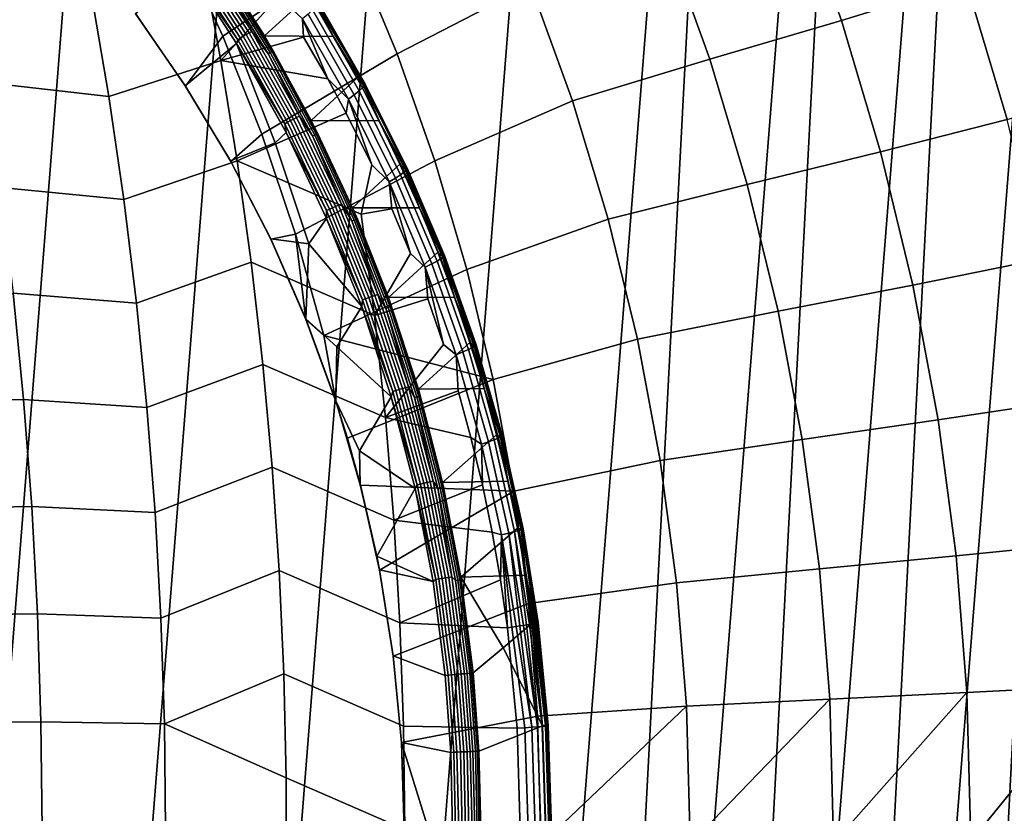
# Model space of a CAD drawing. Header units: metres. Extents: x -167 to 28, y -27 to 27.
# Tile 252 of 256: x 13.11 to 20.92, y 0.13 to 6.43. Entities that reach past the tile are written whole.
import ezdxf

# ---------------------------------------------------------------- set-up
doc = ezdxf.new("R2010")
doc.units = ezdxf.units.M
doc.layers.add('solid_12_065_021_XXX', color=7, linetype='CONTINUOUS')

msp = doc.modelspace()

# ---------------------------------------------------------------- linework, layer by layer
at = {"layer": 'solid_12_065_021_XXX'}
for points in [[(13.485169, 22.925415, 0.2), (9.71078, -24.761368, 0.2), (8.378925, -25.243179, 0.2), (12.24579, 23.610701, 0.2)], [(14.686287, 22.175152, 0.2), (11.015003, -24.209381, 0.2), (9.71078, -24.761368, 0.2), (13.485169, 22.925415, 0.2)], [(15.845693, 21.362082, 0.2), (12.287968, -23.588774, 0.2), (11.015003, -24.209381, 0.2), (14.686287, 22.175152, 0.2)], [(16.960054, 20.48856, 0.2), (13.526011, -22.901344, 0.2), (12.287968, -23.588774, 0.2), (15.845693, 21.362082, 0.2)], [(18.026325, 19.556995, 0.2), (14.725575, -22.149086, 0.2), (13.526011, -22.901344, 0.2), (16.960054, 20.48856, 0.2)], [(19.041513, 18.570009, 0.2), (15.883376, -21.334078, 0.2), (14.725575, -22.149086, 0.2), (18.026325, 19.556995, 0.2)], [(19.041513, 18.570009, 0.2), (16.99617, -20.458609, 0.2), (15.883376, -21.334078, 0.2)], [(19.041513, 18.570009, 0.2), (20.00272, 17.530422, 0.2), (16.99617, -20.458609, 0.2)], [(20.00272, 17.530422, 0.2), (18.060774, -19.525187, 0.2), (16.99617, -20.458609, 0.2)], [(20.00272, 17.530422, 0.2), (20.9072, 16.441216, 0.2), (18.060774, -19.525187, 0.2)], [(20.9072, 16.441216, 0.2), (19.07415, -18.536488, 0.2), (18.060774, -19.525187, 0.2)], [(20.9072, 16.441216, 0.2), (21.75247, 15.305375, 0.2), (19.07415, -18.536488, 0.2)], [(21.75247, 15.305375, 0.2), (20.033514, -17.49522, 0.2), (19.07415, -18.536488, 0.2)], [(21.75247, 15.305375, 0.2), (22.53614, 14.126105, 0.2), (20.033514, -17.49522, 0.2)], [(22.53614, 14.126105, 0.2), (20.936155, -16.404324, 0.2), (20.033514, -17.49522, 0.2)], [(14.717102, 6.300062, 139.928345), (15.75721, 6.992003, 139.088928), (15.3709, 7.804691, 139.088928), (14.367741, 7.060588, 139.928345)], [(20.618359, 6.733054, 135.144974), (20.235796, 7.807898, 135.144974), (19.262775, 7.449979, 136.214035), (19.628592, 6.424574, 136.214035)], [(16.100588, 6.160265, 139.088928), (17.159801, 6.709542, 138.188522), (16.778391, 7.613303, 138.188522), (15.75721, 6.992003, 139.088928)], [(18.232824, 7.093243, 137.229401), (18.583006, 6.117342, 137.229401), (19.628592, 6.424574, 136.214035), (19.262775, 7.449979, 136.214035)], [(14.422308, 5.902994, 140.197983), (14.717102, 6.300062, 139.928345), (14.367741, 7.060588, 139.928345), (14.026221, 6.476972, 140.28093)], [(17.159801, 6.709542, 138.188522), (17.492575, 5.786762, 138.188522), (18.583006, 6.117342, 137.229401), (18.232824, 7.093243, 137.229401)], [(21.545557, 7.055064, 134.024979), (20.618359, 6.733054, 135.144974), (20.943874, 5.63958, 135.144974), (21.887516, 5.90945, 134.024979)], [(14.880161, 6.299711, 140.688507), (14.463037, 6.943349, 140.761154), (14.485178, 6.958472, 140.763214), (14.903214, 6.313427, 140.690414)], [(14.903214, 6.313427, 140.690414), (14.485178, 6.958472, 140.763214), (14.506927, 6.972751, 140.77002), (14.925823, 6.326378, 140.697052)], [(14.925823, 6.326378, 140.697052), (14.506927, 6.972751, 140.77002), (14.527588, 6.985727, 140.781326), (14.947266, 6.338148, 140.708237)], [(14.947266, 6.338148, 140.708237), (14.527588, 6.985727, 140.781326), (14.685457, 6.792417, 140.772568)], [(15.026239, 5.522317, 139.928345), (16.100588, 6.160265, 139.088928), (15.75721, 6.992003, 139.088928), (14.717102, 6.300062, 139.928345)], [(13.812384, 5.821769, 144.464371), (14.703211, 6.108832, 143.6586), (14.556602, 6.899303, 143.476532), (13.675506, 6.631376, 144.284622)], [(14.835687, 6.27176, 140.69899), (14.420422, 6.91253, 140.771317), (14.441218, 6.927869, 140.763885), (14.857409, 6.285672, 140.691391)], [(14.835687, 6.27176, 140.69899), (14.447721, 6.830905, 140.775024), (14.420422, 6.91253, 140.771317)], [(14.857409, 6.285672, 140.691391), (14.441218, 6.927869, 140.763885), (14.463037, 6.943349, 140.761154), (14.880161, 6.299711, 140.688507)], [(14.948742, 6.935932, 143.135483), (14.556602, 6.899303, 143.476532), (14.703211, 6.108832, 143.6586), (15.158936, 6.617923, 143.087433)], [(15.048368, 6.302687, 140.786072), (14.63506, 6.949984, 140.85881), (15.194755, 6.945215, 142.34108), (15.400229, 6.625378, 142.291992)], [(14.726376, 6.812007, 140.838226), (14.63506, 6.949984, 140.85881), (15.048368, 6.302687, 140.786072)], [(14.447721, 6.830905, 140.775024), (14.825259, 6.242988, 140.70929), (14.419811, 5.907533, 141.019089), (14.023198, 6.48164, 141.099533)], [(14.835687, 6.27176, 140.69899), (14.825259, 6.242988, 140.70929), (14.447721, 6.830905, 140.775024)], [(15.077117, 6.161964, 140.704391), (14.685457, 6.792417, 140.772568), (14.702185, 6.801324, 140.791656), (15.094358, 6.170043, 140.723373)], [(15.094358, 6.170043, 140.723373), (14.702185, 6.801324, 140.791656), (14.715972, 6.807925, 140.813782), (15.108527, 6.17603, 140.745438)], [(15.108527, 6.17603, 140.745438), (14.715972, 6.807925, 140.813782), (14.726376, 6.812007, 140.838226), (15.119165, 6.179734, 140.769852)], [(15.119165, 6.179734, 140.769852), (14.726376, 6.812007, 140.838226), (15.048368, 6.302687, 140.786072)], [(12.700415, 6.756977, 144.972198), (12.836117, 5.932413, 145.160797), (13.812384, 5.821769, 144.464371), (13.675506, 6.631376, 144.284622)], [(14.947266, 6.338148, 140.708237), (14.685457, 6.792417, 140.772568), (15.077117, 6.161964, 140.704391)], [(20.943874, 5.63958, 135.144974), (20.618359, 6.733054, 135.144974), (19.628592, 6.424574, 136.214035), (19.939863, 5.381318, 136.214035)], [(16.400097, 5.311742, 139.088928), (17.492575, 5.786762, 138.188522), (17.159801, 6.709542, 138.188522), (16.100588, 6.160265, 139.088928)], [(15.351449, 6.437918, 142.98558), (15.158936, 6.617923, 143.087433), (14.703211, 6.108832, 143.6586), (15.359468, 6.29292, 143.042969)], [(15.459835, 6.557786, 142.337692), (15.596179, 6.299107, 142.246384), (15.048368, 6.302687, 140.786072), (15.400229, 6.625378, 142.291992)], [(15.459835, 6.557786, 142.337692), (15.462358, 6.583682, 142.438049), (15.838548, 5.932328, 142.360031)], [(15.838548, 5.932328, 142.360031), (15.462358, 6.583682, 142.438049), (15.470947, 6.575151, 142.536011), (15.845724, 5.924742, 142.458191)], [(15.845724, 5.924742, 142.458191), (15.470947, 6.575151, 142.536011), (15.468461, 6.559852, 142.633499), (15.841443, 5.911055, 142.555847)], [(15.799001, 5.866434, 142.74295), (15.430622, 6.51012, 142.820297), (15.395924, 6.476549, 142.906387), (15.761574, 5.836271, 142.829147)], [(15.825778, 5.891506, 142.651306), (15.454941, 6.538049, 142.728806), (15.430622, 6.51012, 142.820297), (15.799001, 5.866434, 142.74295)], [(15.841443, 5.911055, 142.555847), (15.468461, 6.559852, 142.633499), (15.454941, 6.538049, 142.728806), (15.825778, 5.891506, 142.651306)], [(15.838548, 5.932328, 142.360031), (15.833189, 5.90924, 142.260452), (15.596179, 6.299107, 142.246384), (15.459835, 6.557786, 142.337692)], [(14.023198, 6.48164, 141.099533), (14.419811, 5.907533, 141.019089), (14.422308, 5.902994, 140.197983), (14.026221, 6.476972, 140.28093)], [(15.761574, 5.836271, 142.829147), (15.395924, 6.476549, 142.906387), (15.351449, 6.437918, 142.98558), (15.714148, 5.80154, 142.908447)], [(15.351449, 6.437918, 142.98558), (15.359468, 6.29292, 143.042969), (15.550092, 5.961236, 143.001953)], [(15.714148, 5.80154, 142.908447), (15.351449, 6.437918, 142.98558), (15.550092, 5.961236, 143.001953)], [(18.583006, 6.117342, 137.229401), (18.880995, 5.12426, 137.229401), (19.939863, 5.381318, 136.214035), (19.628592, 6.424574, 136.214035)], [(15.302979, 5.654065, 140.631485), (14.925823, 6.326378, 140.697052), (14.947266, 6.338148, 140.708237), (15.325125, 5.664578, 140.642532)], [(15.325125, 5.664578, 140.642532), (14.947266, 6.338148, 140.708237), (15.077117, 6.161964, 140.704391)], [(14.78039, 5.305772, 140.122757), (15.026239, 5.522317, 139.928345), (14.717102, 6.300062, 139.928345), (14.422308, 5.902994, 140.197983)], [(15.359468, 6.29292, 143.042969), (14.703211, 6.108832, 143.6586), (15.550092, 5.961236, 143.001953)], [(15.209566, 5.605285, 140.633987), (14.825259, 6.242988, 140.70929), (14.835687, 6.27176, 140.69899)], [(15.209566, 5.605285, 140.633987), (14.835687, 6.27176, 140.69899), (14.857409, 6.285672, 140.691391), (15.232123, 5.617709, 140.626236)], [(15.232123, 5.617709, 140.626236), (14.857409, 6.285672, 140.691391), (14.880161, 6.299711, 140.688507), (15.255718, 5.630247, 140.623199)], [(15.255718, 5.630247, 140.623199), (14.880161, 6.299711, 140.688507), (14.903214, 6.313427, 140.690414), (15.279592, 5.642497, 140.624969)], [(15.279592, 5.642497, 140.624969), (14.903214, 6.313427, 140.690414), (14.925823, 6.326378, 140.697052), (15.302979, 5.654065, 140.631485)], [(15.419767, 5.631076, 140.720825), (15.048368, 6.302687, 140.786072), (15.596179, 6.299107, 142.246384), (15.78229, 5.9668, 142.204132)], [(15.119165, 6.179734, 140.769852), (15.048368, 6.302687, 140.786072), (15.419767, 5.631076, 140.720825)], [(15.833189, 5.90924, 142.260452), (15.78229, 5.9668, 142.204132), (15.596179, 6.299107, 142.246384)], [(14.825259, 6.242988, 140.70929), (15.133017, 5.454331, 140.709381), (14.778168, 5.310528, 140.946213), (14.419811, 5.907533, 141.019089)], [(15.219287, 5.534767, 140.640778), (15.133017, 5.454331, 140.709381), (14.825259, 6.242988, 140.70929)], [(14.854112, 6.194774, 140.704254), (15.219287, 5.534767, 140.640778), (14.825259, 6.242988, 140.70929)], [(15.209566, 5.605285, 140.633987), (14.854112, 6.194774, 140.704254), (14.825259, 6.242988, 140.70929)], [(15.209566, 5.605285, 140.633987), (15.219287, 5.534767, 140.640778), (14.854112, 6.194774, 140.704254)], [(15.447442, 5.515429, 140.662018), (15.094358, 6.170043, 140.723373), (15.108527, 6.17603, 140.745438), (15.461953, 5.520781, 140.684021)], [(15.461953, 5.520781, 140.684021), (15.108527, 6.17603, 140.745438), (15.119165, 6.179734, 140.769852), (15.472803, 5.524094, 140.708405)], [(15.472803, 5.524094, 140.708405), (15.119165, 6.179734, 140.769852), (15.419767, 5.631076, 140.720825)], [(13.931407, 5.004459, 144.620667), (14.831941, 5.310437, 143.818466), (14.703211, 6.108832, 143.6586), (13.812384, 5.821769, 144.464371)], [(14.703211, 6.108832, 143.6586), (14.831941, 5.310437, 143.818466), (15.696655, 5.688601, 142.971268), (15.550092, 5.961236, 143.001953)], [(15.29431, 4.72948, 139.928345), (16.400097, 5.311742, 139.088928), (16.100588, 6.160265, 139.088928), (15.026239, 5.522317, 139.928345)], [(15.429736, 5.50821, 140.643112), (15.077117, 6.161964, 140.704391), (15.094358, 6.170043, 140.723373), (15.447442, 5.515429, 140.662018)], [(15.325125, 5.664578, 140.642532), (15.077117, 6.161964, 140.704391), (15.429736, 5.50821, 140.643112)], [(17.492575, 5.786762, 138.188522), (17.775763, 4.847579, 138.188522), (18.880995, 5.12426, 137.229401), (18.583006, 6.117342, 137.229401)], [(15.833189, 5.90924, 142.260452), (15.958323, 5.628824, 142.165131), (15.419767, 5.631076, 140.720825), (15.78229, 5.9668, 142.204132)], [(15.714148, 5.80154, 142.908447), (15.550092, 5.961236, 143.001953), (15.696655, 5.688601, 142.971268)], [(12.836117, 5.932413, 145.160797), (12.954128, 5.099849, 145.324799), (13.931407, 5.004459, 144.620667), (13.812384, 5.821769, 144.464371)], [(14.419811, 5.907533, 141.019089), (14.778168, 5.310528, 140.946213), (14.78039, 5.305772, 140.122757), (14.422308, 5.902994, 140.197983)], [(16.12892, 5.200591, 142.677567), (15.799001, 5.866434, 142.74295), (15.761574, 5.836271, 142.829147), (16.089052, 5.173944, 142.763824)], [(16.157894, 5.222723, 142.585831), (15.825778, 5.891506, 142.651306), (15.799001, 5.866434, 142.74295), (16.12892, 5.200591, 142.677567)], [(16.175476, 5.239957, 142.49025), (15.841443, 5.911055, 142.555847), (15.825778, 5.891506, 142.651306), (16.157894, 5.222723, 142.585831)], [(15.833189, 5.90924, 142.260452), (15.838548, 5.932328, 142.360031), (16.17544, 5.258625, 142.294159)], [(16.17544, 5.258625, 142.294159), (16.167551, 5.238721, 142.195206), (15.958323, 5.628824, 142.165131), (15.833189, 5.90924, 142.260452)], [(16.17544, 5.258625, 142.294159), (15.838548, 5.932328, 142.360031), (15.845724, 5.924742, 142.458191), (16.181358, 5.251993, 142.392456)], [(16.181358, 5.251993, 142.392456), (15.845724, 5.924742, 142.458191), (15.841443, 5.911055, 142.555847), (16.175476, 5.239957, 142.49025)], [(15.714148, 5.80154, 142.908447), (15.696655, 5.688601, 142.971268), (15.900523, 5.2791, 142.92981)], [(16.089052, 5.173944, 142.763824), (15.761574, 5.836271, 142.829147), (15.714148, 5.80154, 142.908447), (16.038982, 5.143243, 142.843155)], [(16.038982, 5.143243, 142.843155), (15.714148, 5.80154, 142.908447), (15.900523, 5.2791, 142.92981)], [(16.654922, 4.448747, 139.088928), (17.775763, 4.847579, 138.188522), (17.492575, 5.786762, 138.188522), (16.400097, 5.311742, 139.088928)], [(14.831941, 5.310437, 143.818466), (15.817079, 4.888005, 143.120697), (15.900523, 5.2791, 142.92981), (15.696655, 5.688601, 142.971268)], [(15.563745, 4.92669, 140.568741), (15.232123, 5.617709, 140.626236), (15.255718, 5.630247, 140.623199), (15.588086, 4.937672, 140.565582)], [(15.588086, 4.937672, 140.565582), (15.255718, 5.630247, 140.623199), (15.279592, 5.642497, 140.624969), (15.612689, 4.948403, 140.567215)], [(15.612689, 4.948403, 140.567215), (15.279592, 5.642497, 140.624969), (15.302979, 5.654065, 140.631485), (15.636763, 4.958537, 140.573608)], [(15.636763, 4.958537, 140.573608), (15.302979, 5.654065, 140.631485), (15.325125, 5.664578, 140.642532), (15.659534, 4.967749, 140.584549)], [(15.659534, 4.967749, 140.584549), (15.325125, 5.664578, 140.642532), (15.429736, 5.50821, 140.643112)], [(15.747934, 4.937808, 140.663376), (15.419767, 5.631076, 140.720825), (15.958323, 5.628824, 142.165131), (16.124056, 5.28556, 142.129333)], [(15.472803, 5.524094, 140.708405), (15.419767, 5.631076, 140.720825), (15.747934, 4.937808, 140.663376)], [(16.167551, 5.238721, 142.195206), (16.124056, 5.28556, 142.129333), (15.958323, 5.628824, 142.165131)], [(21.211443, 4.530503, 135.144974), (20.943874, 5.63958, 135.144974), (19.939863, 5.381318, 136.214035), (20.195728, 4.323109, 136.214035)], [(15.540447, 4.915809, 140.576614), (15.209566, 5.605285, 140.633987), (15.232123, 5.617709, 140.626236), (15.563745, 4.92669, 140.568741)], [(15.540447, 4.915809, 140.576614), (15.219287, 5.534767, 140.640778), (15.209566, 5.605285, 140.633987)], [(14.78039, 5.305772, 140.122757), (15.099126, 4.687951, 140.055618), (15.29431, 4.72948, 139.928345), (15.026239, 5.522317, 139.928345)], [(15.219287, 5.534767, 140.640778), (15.541945, 4.853483, 140.584854), (15.399258, 4.650578, 140.709244), (15.133017, 5.454331, 140.709381)], [(15.540447, 4.915809, 140.576614), (15.541945, 4.853483, 140.584854), (15.219287, 5.534767, 140.640778)], [(15.741907, 4.833605, 140.589035), (15.429736, 5.50821, 140.643112), (15.447442, 5.515429, 140.662018), (15.760024, 4.839937, 140.607864)], [(15.659534, 4.967749, 140.584549), (15.429736, 5.50821, 140.643112), (15.741907, 4.833605, 140.589035)], [(15.760024, 4.839937, 140.607864), (15.447442, 5.515429, 140.662018), (15.461953, 5.520781, 140.684021), (15.774838, 4.844633, 140.629822)], [(15.774838, 4.844633, 140.629822), (15.461953, 5.520781, 140.684021), (15.472803, 5.524094, 140.708405), (15.785875, 4.847542, 140.65416)], [(15.785875, 4.847542, 140.65416), (15.472803, 5.524094, 140.708405), (15.747934, 4.937808, 140.663376)], [(15.133017, 5.454331, 140.709381), (15.399258, 4.650578, 140.709244), (15.097609, 4.692036, 140.881058), (14.778168, 5.310528, 140.946213)], [(18.880995, 5.12426, 137.229401), (19.125954, 4.116786, 137.229401), (20.195728, 4.323109, 136.214035), (19.939863, 5.381318, 136.214035)], [(14.032389, 4.180522, 144.753265), (14.942603, 4.505149, 143.955887), (14.831941, 5.310437, 143.818466), (13.931407, 5.004459, 144.620667)], [(14.778168, 5.310528, 140.946213), (15.097609, 4.692036, 140.881058), (15.099126, 4.687951, 140.055618), (14.78039, 5.305772, 140.122757)], [(14.831941, 5.310437, 143.818466), (14.942603, 4.505149, 143.955887), (15.92222, 4.083166, 143.244247), (15.817079, 4.888005, 143.120697)], [(15.520577, 3.923716, 139.928345), (16.654922, 4.448747, 139.088928), (16.400097, 5.311742, 139.088928), (15.29431, 4.72948, 139.928345)], [(15.747934, 4.937808, 140.663376), (16.124056, 5.28556, 142.129333), (16.279249, 4.937393, 142.096588)], [(16.038982, 5.143243, 142.843155), (15.900523, 5.2791, 142.92981), (15.817079, 4.888005, 143.120697), (16.059784, 4.929503, 142.898407)], [(16.167551, 5.238721, 142.195206), (16.279249, 4.937393, 142.096588), (16.124056, 5.28556, 142.129333)], [(16.468927, 4.549049, 142.435791), (16.175476, 5.239957, 142.49025), (16.157894, 5.222723, 142.585831), (16.449665, 4.534189, 142.531448)], [(16.461313, 4.548678, 142.141022), (16.167551, 5.238721, 142.195206), (16.17544, 5.258625, 142.294159), (16.471394, 4.565065, 142.239487)], [(16.461313, 4.548678, 142.141022), (16.279249, 4.937393, 142.096588), (16.167551, 5.238721, 142.195206)], [(16.471394, 4.565065, 142.239487), (16.17544, 5.258625, 142.294159), (16.181358, 5.251993, 142.392456), (16.476212, 4.559402, 142.337906)], [(16.476212, 4.559402, 142.337906), (16.181358, 5.251993, 142.392456), (16.175476, 5.239957, 142.49025), (16.468927, 4.549049, 142.435791)], [(16.376751, 4.492045, 142.709518), (16.089052, 5.173944, 142.763824), (16.038982, 5.143243, 142.843155), (16.324358, 4.465492, 142.788849)], [(16.418762, 4.515077, 142.62323), (16.12892, 5.200591, 142.677567), (16.089052, 5.173944, 142.763824), (16.376751, 4.492045, 142.709518)], [(16.449665, 4.534189, 142.531448), (16.157894, 5.222723, 142.585831), (16.12892, 5.200591, 142.677567), (16.418762, 4.515077, 142.62323)], [(12.954128, 5.099849, 145.324799), (13.054261, 4.260405, 145.463959), (14.032389, 4.180522, 144.753265), (13.931407, 5.004459, 144.620667)], [(16.038982, 5.143243, 142.843155), (16.059784, 4.929503, 142.898407), (16.208082, 4.574694, 142.87001)], [(16.324358, 4.465492, 142.788849), (16.038982, 5.143243, 142.843155), (16.208082, 4.574694, 142.87001)], [(17.775763, 4.847579, 138.188522), (18.008566, 3.894655, 138.188522), (19.125954, 4.116786, 137.229401), (18.880995, 5.12426, 137.229401)], [(15.826891, 4.206152, 140.527176), (15.540447, 4.915809, 140.576614), (15.563745, 4.92669, 140.568741), (15.85083, 4.215442, 140.519196)], [(15.85083, 4.215442, 140.519196), (15.563745, 4.92669, 140.568741), (15.588086, 4.937672, 140.565582), (15.875819, 4.22482, 140.515915)], [(15.875819, 4.22482, 140.515915), (15.588086, 4.937672, 140.565582), (15.612689, 4.948403, 140.567215), (15.901054, 4.233984, 140.517456)], [(15.901054, 4.233984, 140.517456), (15.612689, 4.948403, 140.567215), (15.636763, 4.958537, 140.573608), (15.925725, 4.242641, 140.523743)], [(15.925725, 4.242641, 140.523743), (15.636763, 4.958537, 140.573608), (15.659534, 4.967749, 140.584549), (15.949038, 4.250512, 140.534592)], [(15.949038, 4.250512, 140.534592), (15.659534, 4.967749, 140.584549), (15.741907, 4.833605, 140.589035)], [(16.031702, 4.225598, 140.613953), (15.747934, 4.937808, 140.663376), (16.279249, 4.937393, 142.096588), (16.42374, 4.584689, 142.066818)], [(15.785875, 4.847542, 140.65416), (15.747934, 4.937808, 140.663376), (16.031702, 4.225598, 140.613953)], [(16.059784, 4.929503, 142.898407), (15.817079, 4.888005, 143.120697), (15.92222, 4.083166, 143.244247), (16.208082, 4.574694, 142.87001)], [(16.461313, 4.548678, 142.141022), (16.42374, 4.584689, 142.066818), (16.279249, 4.937393, 142.096588)], [(15.541945, 4.853483, 140.584854), (15.82094, 4.153585, 140.536728), (15.399258, 4.650578, 140.709244)], [(15.826891, 4.206152, 140.527176), (15.541945, 4.853483, 140.584854), (15.540447, 4.915809, 140.576614)], [(15.826891, 4.206152, 140.527176), (15.82094, 4.153585, 140.536728), (15.541945, 4.853483, 140.584854)], [(16.045929, 4.150141, 140.583084), (15.774838, 4.844633, 140.629822), (15.785875, 4.847542, 140.65416), (16.057127, 4.152636, 140.607407)], [(16.057127, 4.152636, 140.607407), (15.785875, 4.847542, 140.65416), (16.031702, 4.225598, 140.613953)], [(16.864368, 3.573631, 139.088928), (18.008566, 3.894655, 138.188522), (17.775763, 4.847579, 138.188522), (16.654922, 4.448747, 139.088928)], [(16.012377, 4.140699, 140.542404), (15.741907, 4.833605, 140.589035), (15.760024, 4.839937, 140.607864), (16.030849, 4.146119, 140.561188)], [(15.949038, 4.250512, 140.534592), (15.741907, 4.833605, 140.589035), (16.012377, 4.140699, 140.542404)], [(16.030849, 4.146119, 140.561188), (15.760024, 4.839937, 140.607864), (15.774838, 4.844633, 140.629822), (16.045929, 4.150141, 140.583084)], [(15.097609, 4.692036, 140.881058), (15.37639, 4.055779, 140.824066), (15.377666, 4.051514, 139.99678), (15.099126, 4.687951, 140.055618)], [(15.399258, 4.650578, 140.709244), (15.37639, 4.055779, 140.824066), (15.097609, 4.692036, 140.881058)], [(15.099126, 4.687951, 140.055618), (15.377666, 4.051514, 139.99678), (15.29431, 4.72948, 139.928345)], [(15.377666, 4.051514, 139.99678), (15.520577, 3.923716, 139.928345), (15.29431, 4.72948, 139.928345)], [(15.82094, 4.153585, 140.536728), (15.622805, 3.83392, 140.709137), (15.37639, 4.055779, 140.824066), (15.399258, 4.650578, 140.709244)], [(16.324358, 4.465492, 142.788849), (16.208082, 4.574694, 142.87001), (15.92222, 4.083166, 143.244247), (16.345177, 4.215243, 142.844452)], [(16.031702, 4.225598, 140.613953), (16.42374, 4.584689, 142.066818), (16.557344, 4.227827, 142.039932)], [(16.699638, 3.82849, 142.48735), (16.449665, 4.534189, 142.531448), (16.418762, 4.515077, 142.62323), (16.667084, 3.812474, 142.579132)], [(16.461313, 4.548678, 142.141022), (16.557344, 4.227827, 142.039932), (16.42374, 4.584689, 142.066818)], [(16.720339, 3.840922, 142.391647), (16.468927, 4.549049, 142.435791), (16.449665, 4.534189, 142.531448), (16.699638, 3.82849, 142.48735)], [(16.713045, 3.841644, 142.097076), (16.461313, 4.548678, 142.141022), (16.471394, 4.565065, 142.239487), (16.724943, 3.854235, 142.19516)], [(16.713045, 3.841644, 142.097076), (16.557344, 4.227827, 142.039932), (16.461313, 4.548678, 142.141022)], [(16.728821, 3.849554, 142.293686), (16.476212, 4.559402, 142.337906), (16.468927, 4.549049, 142.435791), (16.720339, 3.840922, 142.391647)], [(16.724943, 3.854235, 142.19516), (16.471394, 4.565065, 142.239487), (16.476212, 4.559402, 142.337906), (16.728821, 3.849554, 142.293686)], [(14.115186, 3.351051, 144.861984), (15.035031, 3.69401, 144.070648), (14.942603, 4.505149, 143.955887), (14.032389, 4.180522, 144.753265)], [(14.942603, 4.505149, 143.955887), (15.035031, 3.69401, 144.070648), (16.008429, 3.272965, 143.345551), (15.92222, 4.083166, 143.244247)], [(16.623236, 3.793149, 142.665436), (16.376751, 4.492045, 142.709518), (16.324358, 4.465492, 142.788849), (16.568853, 3.770852, 142.74472)], [(16.324358, 4.465492, 142.788849), (16.345177, 4.215243, 142.844452), (16.470886, 3.851496, 142.82164)], [(16.568853, 3.770852, 142.74472), (16.324358, 4.465492, 142.788849), (16.470886, 3.851496, 142.82164)], [(16.667084, 3.812474, 142.579132), (16.418762, 4.515077, 142.62323), (16.376751, 4.492045, 142.709518), (16.623236, 3.793149, 142.665436)], [(21.420322, 3.408891, 135.144974), (21.211443, 4.530503, 135.144974), (20.195728, 4.323109, 136.214035), (20.395477, 3.252887, 136.214035)], [(15.520577, 3.923716, 139.928345), (16.864368, 3.573631, 139.088928), (16.654922, 4.448747, 139.088928)], [(19.125954, 4.116786, 137.229401), (19.317194, 3.09775, 137.229401), (20.395477, 3.252887, 136.214035), (20.195728, 4.323109, 136.214035)], [(12.145933, 3.390725, 146.277954), (13.136366, 3.415211, 145.578064), (13.054261, 4.260405, 145.463959), (12.068824, 4.230145, 146.164429)], [(13.054261, 4.260405, 145.463959), (13.136366, 3.415211, 145.578064), (14.115186, 3.351051, 144.861984), (14.032389, 4.180522, 144.753265)], [(16.092129, 3.486898, 140.477844), (15.85083, 4.215442, 140.519196), (15.875819, 4.22482, 140.515915), (16.117662, 3.494631, 140.474472)], [(16.117662, 3.494631, 140.474472), (15.875819, 4.22482, 140.515915), (15.901054, 4.233984, 140.517456), (16.143429, 3.50219, 140.475922)], [(16.143429, 3.50219, 140.475922), (15.901054, 4.233984, 140.517456), (15.925725, 4.242641, 140.523743), (16.168602, 3.509331, 140.482117)], [(16.168602, 3.509331, 140.482117), (15.925725, 4.242641, 140.523743), (15.949038, 4.250512, 140.534592), (16.192369, 3.515827, 140.492889)], [(16.192369, 3.515827, 140.492889), (15.949038, 4.250512, 140.534592), (16.012377, 4.140699, 140.542404)], [(16.270065, 3.497219, 140.572739), (16.031702, 4.225598, 140.613953), (16.557344, 4.227827, 142.039932), (16.679914, 3.867167, 142.015839)], [(16.057127, 4.152636, 140.607407), (16.031702, 4.225598, 140.613953), (16.270065, 3.497219, 140.572739)], [(16.713045, 3.841644, 142.097076), (16.679914, 3.867167, 142.015839), (16.557344, 4.227827, 142.039932)], [(15.82094, 4.153585, 140.536728), (16.055288, 3.437803, 140.496582), (15.622805, 3.83392, 140.709137)], [(16.067648, 3.47924, 140.485931), (15.82094, 4.153585, 140.536728), (15.826891, 4.206152, 140.527176)], [(16.067648, 3.47924, 140.485931), (16.055288, 3.437803, 140.496582), (15.82094, 4.153585, 140.536728)], [(16.067648, 3.47924, 140.485931), (15.826891, 4.206152, 140.527176), (15.85083, 4.215442, 140.519196), (16.092129, 3.486898, 140.477844)], [(16.345177, 4.215243, 142.844452), (15.92222, 4.083166, 143.244247), (16.008429, 3.272965, 143.345551), (16.470886, 3.851496, 142.82164)], [(16.240057, 3.432132, 140.503433), (16.012377, 4.140699, 140.542404), (16.030849, 4.146119, 140.561188), (16.258829, 3.436618, 140.522171)], [(16.258829, 3.436618, 140.522171), (16.030849, 4.146119, 140.561188), (16.045929, 4.150141, 140.583084), (16.274128, 3.43995, 140.544022)], [(16.274128, 3.43995, 140.544022), (16.045929, 4.150141, 140.583084), (16.057127, 4.152636, 140.607407), (16.285463, 3.442022, 140.568329)], [(16.285463, 3.442022, 140.568329), (16.057127, 4.152636, 140.607407), (16.270065, 3.497219, 140.572739)], [(16.192369, 3.515827, 140.492889), (16.012377, 4.140699, 140.542404), (16.240057, 3.432132, 140.503433)], [(18.008566, 3.894655, 138.188522), (18.190321, 2.930692, 138.188522), (19.317194, 3.09775, 137.229401), (19.125954, 4.116786, 137.229401)], [(15.37639, 4.055779, 140.824066), (15.613768, 3.404043, 140.775436), (15.614877, 3.399353, 139.946579), (15.377666, 4.051514, 139.99678)], [(15.622805, 3.83392, 140.709137), (15.613768, 3.404043, 140.775436), (15.37639, 4.055779, 140.824066)], [(15.377666, 4.051514, 139.99678), (15.614877, 3.399353, 139.946579), (15.520577, 3.923716, 139.928345)], [(15.614877, 3.399353, 139.946579), (15.706209, 3.107197, 139.927216), (16.864368, 3.573631, 139.088928), (15.520577, 3.923716, 139.928345)], [(16.055288, 3.437803, 140.496582), (15.803038, 3.006624, 140.70903), (15.613768, 3.404043, 140.775436), (15.622805, 3.83392, 140.709137)], [(16.568853, 3.770852, 142.74472), (16.470886, 3.851496, 142.82164), (16.008429, 3.272965, 143.345551), (16.585037, 3.483837, 142.801529)], [(16.270065, 3.497219, 140.572739), (16.679914, 3.867167, 142.015839), (16.791332, 3.503074, 141.994492)], [(16.713045, 3.841644, 142.097076), (16.791332, 3.503074, 141.994492), (16.679914, 3.867167, 142.015839)], [(16.928455, 3.118258, 142.357101), (16.720339, 3.840922, 142.391647), (16.699638, 3.82849, 142.48735), (16.906567, 3.108309, 142.452835)], [(16.921505, 3.120245, 142.062683), (16.713045, 3.841644, 142.097076), (16.724943, 3.854235, 142.19516), (16.934826, 3.128813, 142.160507)], [(16.921505, 3.120245, 142.062683), (16.791332, 3.503074, 141.994492), (16.713045, 3.841644, 142.097076)], [(16.937929, 3.125133, 142.259094), (16.728821, 3.849554, 142.293686), (16.720339, 3.840922, 142.391647), (16.928455, 3.118258, 142.357101)], [(16.934826, 3.128813, 142.160507), (16.724943, 3.854235, 142.19516), (16.728821, 3.849554, 142.293686), (16.937929, 3.125133, 142.259094)], [(17.027866, 2.688778, 139.088928), (18.190321, 2.930692, 138.188522), (18.008566, 3.894655, 138.188522), (16.864368, 3.573631, 139.088928)], [(16.827274, 3.079922, 142.63089), (16.623236, 3.793149, 142.665436), (16.568853, 3.770852, 142.74472), (16.771244, 3.061977, 142.710144)], [(16.771244, 3.061977, 142.710144), (16.568853, 3.770852, 142.74472), (16.585037, 3.483837, 142.801529), (16.687469, 3.112813, 142.783981)], [(16.872644, 3.095456, 142.544617), (16.667084, 3.812474, 142.579132), (16.623236, 3.793149, 142.665436), (16.827274, 3.079922, 142.63089)], [(16.906567, 3.108309, 142.452835), (16.699638, 3.82849, 142.48735), (16.667084, 3.812474, 142.579132), (16.872644, 3.095456, 142.544617)], [(14.179707, 2.517154, 144.946701), (15.109122, 2.878082, 144.162659), (15.035031, 3.69401, 144.070648), (14.115186, 3.351051, 144.861984)], [(15.035031, 3.69401, 144.070648), (15.109122, 2.878082, 144.162659), (16.075609, 2.458475, 143.424484), (16.008429, 3.272965, 143.345551)], [(15.706209, 3.107197, 139.927216), (15.809679, 2.735136, 139.905258), (17.027866, 2.688778, 139.088928), (16.864368, 3.573631, 139.088928)], [(16.687469, 3.112813, 142.783981), (16.585037, 3.483837, 142.801529), (16.008429, 3.272965, 143.345551)], [(16.261667, 2.73809, 140.453049), (16.055288, 3.437803, 140.496582), (16.067648, 3.47924, 140.485931)], [(16.261667, 2.73809, 140.453049), (16.067648, 3.47924, 140.485931), (16.092129, 3.486898, 140.477844), (16.286583, 2.744082, 140.444901)], [(16.286583, 2.744082, 140.444901), (16.092129, 3.486898, 140.477844), (16.117662, 3.494631, 140.474472), (16.312555, 2.750135, 140.441452)], [(16.312555, 2.750135, 140.441452), (16.117662, 3.494631, 140.474472), (16.143429, 3.50219, 140.475922), (16.338753, 2.756055, 140.442825)], [(16.338753, 2.756055, 140.442825), (16.143429, 3.50219, 140.475922), (16.168602, 3.509331, 140.482117), (16.364328, 2.761651, 140.448959)], [(16.364328, 2.761651, 140.448959), (16.168602, 3.509331, 140.482117), (16.192369, 3.515827, 140.492889), (16.388464, 2.766743, 140.459671)], [(16.388464, 2.766743, 140.459671), (16.192369, 3.515827, 140.492889), (16.240057, 3.432132, 140.503433)], [(16.443041, 2.714149, 140.490997), (16.258829, 3.436618, 140.522171), (16.274128, 3.43995, 140.544022), (16.458519, 2.716779, 140.512833)], [(16.462183, 2.755485, 140.539932), (16.270065, 3.497219, 140.572739), (16.791332, 3.503074, 141.994492), (16.891472, 3.135894, 141.975784)], [(16.285463, 3.442022, 140.568329), (16.270065, 3.497219, 140.572739), (16.462183, 2.755485, 140.539932)], [(16.458519, 2.716779, 140.512833), (16.274128, 3.43995, 140.544022), (16.285463, 3.442022, 140.568329), (16.469963, 2.71842, 140.537109)], [(16.469963, 2.71842, 140.537109), (16.285463, 3.442022, 140.568329), (16.462183, 2.755485, 140.539932)], [(16.921505, 3.120245, 142.062683), (16.891472, 3.135894, 141.975784), (16.791332, 3.503074, 141.994492)], [(12.206018, 2.546893, 146.366409), (13.200348, 2.56542, 145.666977), (13.136366, 3.415211, 145.578064), (12.145933, 3.390725, 146.277954)], [(13.136366, 3.415211, 145.578064), (13.200348, 2.56542, 145.666977), (14.179707, 2.517154, 144.946701), (14.115186, 3.351051, 144.861984)], [(15.613768, 3.404043, 140.775436), (15.809224, 2.738558, 140.735321), (15.706209, 3.107197, 139.927216), (15.614877, 3.399353, 139.946579)], [(15.803038, 3.006624, 140.70903), (15.809224, 2.738558, 140.735321), (15.613768, 3.404043, 140.775436)], [(16.055288, 3.437803, 140.496582), (16.24416, 2.708912, 140.4646), (15.803038, 3.006624, 140.70903)], [(16.261667, 2.73809, 140.453049), (16.24416, 2.708912, 140.4646), (16.055288, 3.437803, 140.496582)], [(16.424025, 2.710614, 140.472321), (16.240057, 3.432132, 140.503433), (16.258829, 3.436618, 140.522171), (16.443041, 2.714149, 140.490997)], [(16.388464, 2.766743, 140.459671), (16.240057, 3.432132, 140.503433), (16.424025, 2.710614, 140.472321)], [(21.569937, 2.277848, 135.144974), (21.420322, 3.408891, 135.144974), (20.395477, 3.252887, 136.214035), (20.538551, 2.173626, 136.214035)], [(16.778063, 2.738741, 142.768951), (16.687469, 3.112813, 142.783981), (16.008429, 3.272965, 143.345551), (16.075609, 2.458475, 143.424484)], [(19.317194, 3.09775, 137.229401), (19.454178, 2.070013, 137.229401), (20.538551, 2.173626, 136.214035), (20.395477, 3.252887, 136.214035)], [(16.462183, 2.755485, 140.539932), (16.891472, 3.135894, 141.975784), (16.980238, 2.765988, 141.959671)], [(16.921505, 3.120245, 142.062683), (16.980238, 2.765988, 141.959671), (16.891472, 3.135894, 141.975784)], [(17.085661, 2.387204, 142.037262), (16.921505, 3.120245, 142.062683), (16.934826, 3.128813, 142.160507), (17.099983, 2.391567, 142.134918)], [(17.099983, 2.391567, 142.134918), (16.934826, 3.128813, 142.160507), (16.937929, 3.125133, 142.259094), (17.102478, 2.388902, 142.233566)], [(15.940423, 2.170923, 140.708374), (15.809679, 2.735136, 139.905258), (15.706209, 3.107197, 139.927216), (15.809224, 2.738558, 140.735321)], [(16.771244, 3.061977, 142.710144), (16.687469, 3.112813, 142.783981), (16.778063, 2.738741, 142.768951)], [(16.987839, 2.355078, 142.605362), (16.827274, 3.079922, 142.63089), (16.771244, 3.061977, 142.710144), (16.930511, 2.341564, 142.68457)], [(16.930511, 2.341564, 142.68457), (16.771244, 3.061977, 142.710144), (16.778063, 2.738741, 142.768951), (16.856705, 2.362025, 142.756363)], [(17.034405, 2.366752, 142.519119), (16.872644, 3.095456, 142.544617), (16.827274, 3.079922, 142.63089), (16.987839, 2.355078, 142.605362)], [(17.069403, 2.376386, 142.427338), (16.906567, 3.108309, 142.452835), (16.872644, 3.095456, 142.544617), (17.034405, 2.366752, 142.519119)], [(17.092226, 2.383813, 142.331604), (16.928455, 3.118258, 142.357101), (16.906567, 3.108309, 142.452835), (17.069403, 2.376386, 142.427338)], [(17.085661, 2.387204, 142.037262), (16.980238, 2.765988, 141.959671), (16.921505, 3.120245, 142.062683)], [(17.102478, 2.388902, 142.233566), (16.937929, 3.125133, 142.259094), (16.928455, 3.118258, 142.357101), (17.092226, 2.383813, 142.331604)], [(18.190321, 2.930692, 138.188522), (18.320517, 1.958422, 138.188522), (19.454178, 2.070013, 137.229401), (19.317194, 3.09775, 137.229401)], [(16.24416, 2.708912, 140.4646), (15.940423, 2.170923, 140.708374), (15.809224, 2.738558, 140.735321), (15.803038, 3.006624, 140.70903)], [(17.14497, 1.796599, 139.088928), (18.320517, 1.958422, 138.188522), (18.190321, 2.930692, 138.188522), (17.027866, 2.688778, 139.088928)], [(14.225862, 1.679941, 145.007309), (15.164786, 2.058429, 144.231781), (15.109122, 2.878082, 144.162659), (14.179707, 2.517154, 144.946701)], [(15.109122, 2.878082, 144.162659), (15.164786, 2.058429, 144.231781), (16.123665, 1.64077, 143.480957), (16.075609, 2.458475, 143.424484)], [(16.856705, 2.362025, 142.756363), (16.778063, 2.738741, 142.768951), (16.075609, 2.458475, 143.424484)], [(16.4081, 1.985787, 140.428741), (16.24416, 2.708912, 140.4646), (16.261667, 2.73809, 140.453049)], [(16.4081, 1.985787, 140.428741), (16.261667, 2.73809, 140.453049), (16.286583, 2.744082, 140.444901), (16.433346, 1.990087, 140.420532)], [(16.433346, 1.990087, 140.420532), (16.286583, 2.744082, 140.444901), (16.312555, 2.750135, 140.441452), (16.459652, 1.994434, 140.417023)], [(16.459652, 1.994434, 140.417023), (16.312555, 2.750135, 140.441452), (16.338753, 2.756055, 140.442825), (16.486172, 1.998689, 140.418335)], [(16.486172, 1.998689, 140.418335), (16.338753, 2.756055, 140.442825), (16.364328, 2.761651, 140.448959), (16.512054, 2.002714, 140.424423)], [(16.512054, 2.002714, 140.424423), (16.364328, 2.761651, 140.448959), (16.388464, 2.766743, 140.459671), (16.536469, 2.006381, 140.435089)], [(16.536469, 2.006381, 140.435089), (16.388464, 2.766743, 140.459671), (16.424025, 2.710614, 140.472321)], [(16.60737, 2.003253, 140.515656), (16.462183, 2.755485, 140.539932), (16.980238, 2.765988, 141.959671), (17.057547, 2.393722, 141.946106)], [(16.469963, 2.71842, 140.537109), (16.462183, 2.755485, 140.539932), (16.60737, 2.003253, 140.515656)], [(17.085661, 2.387204, 142.037262), (17.057547, 2.393722, 141.946106), (16.980238, 2.765988, 141.959671)], [(15.809679, 2.735136, 139.905258), (15.961813, 2.060588, 139.872955), (17.027866, 2.688778, 139.088928)], [(15.940423, 2.170923, 140.708374), (15.961768, 2.063066, 140.703979), (15.961813, 2.060588, 139.872955), (15.809679, 2.735136, 139.905258)], [(16.24416, 2.708912, 140.4646), (16.386889, 1.969689, 140.440918), (15.940423, 2.170923, 140.708374)], [(16.070854, 1.378008, 139.849777), (17.14497, 1.796599, 139.088928), (17.027866, 2.688778, 139.088928), (15.961813, 2.060588, 139.872955)], [(16.4081, 1.985787, 140.428741), (16.386889, 1.969689, 140.440918), (16.24416, 2.708912, 140.4646)], [(16.563545, 1.978917, 140.449188), (16.424025, 2.710614, 140.472321), (16.443041, 2.714149, 140.490997), (16.582743, 1.981488, 140.467834)], [(16.536469, 2.006381, 140.435089), (16.424025, 2.710614, 140.472321), (16.563545, 1.978917, 140.449188)], [(16.582743, 1.981488, 140.467834), (16.443041, 2.714149, 140.490997), (16.458519, 2.716779, 140.512833), (16.598358, 1.983407, 140.489655)], [(16.598358, 1.983407, 140.489655), (16.458519, 2.716779, 140.512833), (16.469963, 2.71842, 140.537109), (16.609884, 1.984611, 140.513916)], [(16.609884, 1.984611, 140.513916), (16.469963, 2.71842, 140.537109), (16.60737, 2.003253, 140.515656)], [(12.249001, 1.699758, 146.429688), (13.246119, 1.712188, 145.730576), (13.200348, 2.56542, 145.666977), (12.206018, 2.546893, 146.366409)], [(13.200348, 2.56542, 145.666977), (13.246119, 1.712188, 145.730576), (14.225862, 1.679941, 145.007309), (14.179707, 2.517154, 144.946701)], [(16.923317, 1.98314, 142.746124), (16.856705, 2.362025, 142.756363), (16.075609, 2.458475, 143.424484), (16.123665, 1.64077, 143.480957)], [(16.60737, 2.003253, 140.515656), (17.057547, 2.393722, 141.946106), (17.123312, 2.019444, 141.934982)], [(16.930511, 2.341564, 142.68457), (16.856705, 2.362025, 142.756363), (16.923317, 1.98314, 142.746124)], [(17.076263, 1.617036, 142.628937), (16.987839, 2.355078, 142.605362), (16.930511, 2.341564, 142.68457), (17.045835, 1.612376, 142.667542)], [(17.129229, 1.62545, 142.546066), (17.034405, 2.366752, 142.519119), (16.987839, 2.355078, 142.605362), (17.104101, 1.6214, 142.588379)], [(17.076263, 1.617036, 142.628937), (17.104101, 1.6214, 142.588379), (16.987839, 2.355078, 142.605362)], [(17.170923, 1.632537, 142.456879), (17.069403, 2.376386, 142.427338), (17.034405, 2.366752, 142.519119), (17.151533, 1.629168, 142.502167)], [(17.129229, 1.62545, 142.546066), (17.151533, 1.629168, 142.502167), (17.034405, 2.366752, 142.519119)], [(17.085661, 2.387204, 142.037262), (17.123312, 2.019444, 141.934982), (17.057547, 2.393722, 141.946106)], [(17.200624, 1.638174, 142.36293), (17.092226, 2.383813, 142.331604), (17.069403, 2.376386, 142.427338), (17.187309, 1.635544, 142.4104)], [(17.170923, 1.632537, 142.456879), (17.187309, 1.635544, 142.4104), (17.069403, 2.376386, 142.427338)], [(17.213717, 1.645544, 142.068909), (17.085661, 2.387204, 142.037262), (17.099983, 2.391567, 142.134918), (17.219568, 1.645349, 142.117935)], [(17.213717, 1.645544, 142.068909), (17.204678, 1.645321, 142.020355), (17.123312, 2.019444, 141.934982), (17.085661, 2.387204, 142.037262)], [(17.217817, 1.642264, 142.265808), (17.102478, 2.388902, 142.233566), (17.092226, 2.383813, 142.331604), (17.210808, 1.640417, 142.314651)], [(17.200624, 1.638174, 142.36293), (17.210808, 1.640417, 142.314651), (17.092226, 2.383813, 142.331604)], [(17.222208, 1.644735, 142.167236), (17.099983, 2.391567, 142.134918), (17.102478, 2.388902, 142.233566), (17.221622, 1.643705, 142.216599)], [(17.222208, 1.644735, 142.167236), (17.219568, 1.645349, 142.117935), (17.099983, 2.391567, 142.134918)], [(17.217817, 1.642264, 142.265808), (17.221622, 1.643705, 142.216599), (17.102478, 2.388902, 142.233566)], [(16.930511, 2.341564, 142.68457), (16.923317, 1.98314, 142.746124), (16.977816, 1.602261, 142.738205)], [(17.012981, 1.607445, 142.703995), (16.930511, 2.341564, 142.68457), (16.977816, 1.602261, 142.738205)], [(17.012981, 1.607445, 142.703995), (17.045835, 1.612376, 142.667542), (16.930511, 2.341564, 142.68457)], [(21.65987, 1.140502, 135.144974), (21.569937, 2.277848, 135.144974), (20.538551, 2.173626, 136.214035), (20.624556, 1.088325, 136.214035)], [(16.386889, 1.969689, 140.440918), (15.961768, 2.063066, 140.703979), (15.940423, 2.170923, 140.708374)], [(19.454178, 2.070013, 137.229401), (19.536524, 1.036462, 137.229401), (20.624556, 1.088325, 136.214035), (20.538551, 2.173626, 136.214035)], [(14.253569, 0.840522, 145.043686), (15.201933, 1.236119, 144.277908), (15.164786, 2.058429, 144.231781), (14.225862, 1.679941, 145.007309)], [(15.164786, 2.058429, 144.231781), (15.201933, 1.236119, 144.277908), (16.152512, 0.82092, 143.514847), (16.123665, 1.64077, 143.480957)], [(15.961768, 2.063066, 140.703979), (16.071032, 1.38001, 140.681503), (16.070854, 1.378008, 139.849777), (15.961813, 2.060588, 139.872955)], [(16.482954, 1.223022, 140.425613), (16.071032, 1.38001, 140.681503), (15.961768, 2.063066, 140.703979), (16.386889, 1.969689, 140.440918)], [(18.320517, 1.958422, 138.188522), (18.398783, 0.980601, 138.188522), (19.536524, 1.036462, 137.229401), (19.454178, 2.070013, 137.229401)], [(16.923317, 1.98314, 142.746124), (16.123665, 1.64077, 143.480957), (16.977816, 1.602261, 142.738205)], [(16.4081, 1.985787, 140.428741), (16.506315, 1.225471, 140.413086), (16.482954, 1.223022, 140.425613), (16.386889, 1.969689, 140.440918)], [(16.506315, 1.225471, 140.413086), (16.4081, 1.985787, 140.428741), (16.433346, 1.990087, 140.420532), (16.531782, 1.22806, 140.404846)], [(16.531782, 1.22806, 140.404846), (16.433346, 1.990087, 140.420532), (16.459652, 1.994434, 140.417023), (16.558311, 1.230682, 140.401306)], [(16.558311, 1.230682, 140.401306), (16.459652, 1.994434, 140.417023), (16.486172, 1.998689, 140.418335), (16.585049, 1.233254, 140.402588)], [(16.585049, 1.233254, 140.402588), (16.486172, 1.998689, 140.418335), (16.512054, 2.002714, 140.424423), (16.611135, 1.235692, 140.40863)], [(16.611135, 1.235692, 140.40863), (16.512054, 2.002714, 140.424423), (16.536469, 2.006381, 140.435089), (16.635735, 1.237918, 140.419266)], [(16.635735, 1.237918, 140.419266), (16.536469, 2.006381, 140.435089), (16.563545, 1.978917, 140.449188), (16.658054, 1.23986, 140.434143)], [(16.658054, 1.23986, 140.434143), (16.563545, 1.978917, 140.449188), (16.582743, 1.981488, 140.467834), (16.677378, 1.241457, 140.452774)], [(16.677378, 1.241457, 140.452774), (16.582743, 1.981488, 140.467834), (16.598358, 1.983407, 140.489655), (16.693085, 1.242656, 140.474564)], [(16.693085, 1.242656, 140.474564), (16.598358, 1.983407, 140.489655), (16.609884, 1.984611, 140.513916), (16.705074, 1.243765, 140.500015)], [(17.123312, 2.019444, 141.934982), (17.177492, 1.643522, 141.926315), (16.943001, 1.443806, 141.213364), (16.60737, 2.003253, 140.515656)], [(16.60737, 2.003253, 140.515656), (16.943001, 1.443806, 141.213364), (16.705074, 1.243765, 140.500015)], [(16.609884, 1.984611, 140.513916), (16.60737, 2.003253, 140.515656), (16.705074, 1.243765, 140.500015)], [(17.1926, 1.644685, 141.9729), (17.177492, 1.643522, 141.926315), (17.123312, 2.019444, 141.934982)], [(17.1926, 1.644685, 141.9729), (17.123312, 2.019444, 141.934982), (17.204678, 1.645321, 142.020355)], [(17.215361, 0.899525, 139.088928), (18.398783, 0.980601, 138.188522), (18.320517, 1.958422, 138.188522), (17.14497, 1.796599, 139.088928)], [(16.136406, 0.69026, 139.835831), (17.215361, 0.899525, 139.088928), (17.14497, 1.796599, 139.088928), (16.070854, 1.378008, 139.849777)], [(12.274803, 0.850427, 146.467682), (13.273597, 0.856665, 145.768753), (13.246119, 1.712188, 145.730576), (12.249001, 1.699758, 146.429688)], [(13.246119, 1.712188, 145.730576), (13.273597, 0.856665, 145.768753), (14.253569, 0.840522, 145.043686), (14.225862, 1.679941, 145.007309)], [(16.943001, 1.443806, 141.213364), (17.177492, 1.643522, 141.926315), (17.256001, 0.825151, 141.913651)], [(17.281401, 0.825956, 141.998932), (17.256001, 0.825151, 141.913651), (17.177492, 1.643522, 141.926315), (17.1926, 1.644685, 141.9729)], [(17.281401, 0.825956, 141.998932), (17.1926, 1.644685, 141.9729), (17.204678, 1.645321, 142.020355)], [(17.281401, 0.825956, 141.998932), (17.204678, 1.645321, 142.020355), (17.213717, 1.645544, 142.068909)], [(17.301224, 0.825542, 142.175476), (17.217817, 1.642264, 142.265808), (17.210808, 1.640417, 142.314651), (17.295364, 0.824317, 142.264267)], [(17.281401, 0.825956, 141.998932), (17.213717, 1.645544, 142.068909), (17.219568, 1.645349, 142.117935), (17.296549, 0.826091, 142.086624)], [(17.301224, 0.825542, 142.175476), (17.221622, 1.643705, 142.216599), (17.217817, 1.642264, 142.265808)], [(17.296549, 0.826091, 142.086624), (17.219568, 1.645349, 142.117935), (17.222208, 1.644735, 142.167236)], [(17.296549, 0.826091, 142.086624), (17.222208, 1.644735, 142.167236), (17.221622, 1.643705, 142.216599), (17.301224, 0.825542, 142.175476)], [(16.123665, 1.64077, 143.480957), (16.152512, 0.82092, 143.514847), (17.05364, 0.80437, 142.727631), (16.977816, 1.602261, 142.738205)], [(17.012981, 1.607445, 142.703995), (16.977816, 1.602261, 142.738205), (17.05364, 0.80437, 142.727631), (17.115984, 0.808975, 142.664307)], [(17.170404, 0.813141, 142.594025), (17.045835, 1.612376, 142.667542), (17.012981, 1.607445, 142.703995), (17.115984, 0.808975, 142.664307)], [(17.170404, 0.813141, 142.594025), (17.076263, 1.617036, 142.628937), (17.045835, 1.612376, 142.667542)], [(17.216129, 0.816806, 142.517761), (17.104101, 1.6214, 142.588379), (17.076263, 1.617036, 142.628937), (17.170404, 0.813141, 142.594025)], [(17.216129, 0.816806, 142.517761), (17.129229, 1.62545, 142.546066), (17.104101, 1.6214, 142.588379)], [(17.252516, 0.819918, 142.436615), (17.151533, 1.629168, 142.502167), (17.129229, 1.62545, 142.546066), (17.216129, 0.816806, 142.517761)], [(17.252516, 0.819918, 142.436615), (17.170923, 1.632537, 142.456879), (17.151533, 1.629168, 142.502167)], [(17.279053, 0.822434, 142.351715), (17.187309, 1.635544, 142.4104), (17.170923, 1.632537, 142.456879), (17.252516, 0.819918, 142.436615)], [(17.279053, 0.822434, 142.351715), (17.200624, 1.638174, 142.36293), (17.187309, 1.635544, 142.4104)], [(17.295364, 0.824317, 142.264267), (17.210808, 1.640417, 142.314651), (17.200624, 1.638174, 142.36293), (17.279053, 0.822434, 142.351715)], [(16.750132, 0.622451, 140.493027), (16.705074, 1.243765, 140.500015), (16.943001, 1.443806, 141.213364), (17.256001, 0.825151, 141.913651)], [(16.071032, 1.38001, 140.681503), (16.136795, 0.69096, 140.667969), (16.136406, 0.69026, 139.835831), (16.070854, 1.378008, 139.849777)], [(16.527275, 0.612248, 140.418839), (16.136795, 0.69096, 140.667969), (16.071032, 1.38001, 140.681503), (16.482954, 1.223022, 140.425613)], [(14.253569, 0.840522, 145.043686), (15.220509, 0.412216, 144.300964), (15.201933, 1.236119, 144.277908)], [(15.201933, 1.236119, 144.277908), (15.220509, 0.412216, 144.300964), (16.162127, 0, 143.526154), (16.152512, 0.82092, 143.514847)], [(16.551056, 0.613492, 140.406158), (16.527275, 0.612248, 140.418839), (16.482954, 1.223022, 140.425613), (16.506315, 1.225471, 140.413086)], [(16.576723, 0.614793, 140.397949), (16.551056, 0.613492, 140.406158), (16.506315, 1.225471, 140.413086), (16.531782, 1.22806, 140.404846)], [(16.603445, 0.61611, 140.39447), (16.576723, 0.614793, 140.397949), (16.531782, 1.22806, 140.404846), (16.558311, 1.230682, 140.401306)], [(16.63036, 0.617401, 140.395844), (16.603445, 0.61611, 140.39447), (16.558311, 1.230682, 140.401306), (16.585049, 1.233254, 140.402588)], [(16.656595, 0.618623, 140.402023), (16.63036, 0.617401, 140.395844), (16.585049, 1.233254, 140.402588), (16.611135, 1.235692, 140.40863)], [(16.681303, 0.619738, 140.412796), (16.656595, 0.618623, 140.402023), (16.611135, 1.235692, 140.40863), (16.635735, 1.237918, 140.419266)], [(16.703682, 0.620709, 140.427841), (16.681303, 0.619738, 140.412796), (16.635735, 1.237918, 140.419266), (16.658054, 1.23986, 140.434143)], [(16.723011, 0.621504, 140.44664), (16.703682, 0.620709, 140.427841), (16.658054, 1.23986, 140.434143), (16.677378, 1.241457, 140.452774)], [(16.738663, 0.622098, 140.468613), (16.723011, 0.621504, 140.44664), (16.677378, 1.241457, 140.452774), (16.693085, 1.242656, 140.474564)], [(16.693085, 1.242656, 140.474564), (16.705074, 1.243765, 140.500015), (16.750132, 0.622451, 140.493027), (16.738663, 0.622098, 140.468613)], [(20.73263, 0, 136.135895), (21.65987, 1.140502, 135.144974), (20.624556, 1.088325, 136.214035), (20.65325, 0, 136.214035)], [(20.73263, 0, 136.135895), (21.689877, 0, 135.144974), (21.65987, 1.140502, 135.144974)], [(18.398783, 0.980601, 138.188522), (18.424894, 0, 138.188522), (18.537758, 0, 138.097794), (19.536524, 1.036462, 137.229401)], [(18.537758, 0, 138.097794), (19.563997, 0, 137.229401), (19.536524, 1.036462, 137.229401)], [(19.536524, 1.036462, 137.229401), (19.563997, 0, 137.229401), (19.659683, 0, 137.144241), (20.624556, 1.088325, 136.214035)], [(19.659683, 0, 137.144241), (20.65325, 0, 136.214035), (20.624556, 1.088325, 136.214035)], [(17.215361, 0.899525, 139.088928), (17.238844, 0, 139.088928), (17.369652, 0, 138.994186), (18.398783, 0.980601, 138.188522)], [(17.369652, 0, 138.994186), (18.424894, 0, 138.188522), (18.398783, 0.980601, 138.188522)], [(16.136406, 0.69026, 139.835831), (16.158276, 0, 139.831177), (17.238844, 0, 139.088928), (17.215361, 0.899525, 139.088928)], [(12.274803, 0.850427, 146.467682), (12.283404, 0, 146.480331), (13.282756, 0, 145.781494), (13.273597, 0.856665, 145.768753)], [(13.273597, 0.856665, 145.768753), (13.282756, 0, 145.781494), (14.262805, 0, 145.055817), (14.253569, 0.840522, 145.043686)], [(14.253569, 0.840522, 145.043686), (14.262805, 0, 145.055817), (15.220509, -0.412217, 144.300964), (15.220509, 0.412216, 144.300964)], [(16.152512, 0.82092, 143.514847), (16.162127, 0, 143.526154), (17.0791, 0.000801, 142.724106), (17.05364, 0.80437, 142.727631)], [(16.765152, 0, 140.490707), (16.750132, 0.622451, 140.493027), (17.256001, 0.825151, 141.913651), (17.282362, 0.000823, 141.909424)], [(17.115984, 0.808975, 142.664307), (17.05364, 0.80437, 142.727631), (17.0791, 0.000801, 142.724106), (17.141685, 0.000806, 142.660736)], [(17.115984, 0.808975, 142.664307), (17.141685, 0.000806, 142.660736), (17.196318, 0.00081, 142.590393), (17.170404, 0.813141, 142.594025)], [(17.170404, 0.813141, 142.594025), (17.196318, 0.00081, 142.590393), (17.242228, 0.000814, 142.514084), (17.216129, 0.816806, 142.517761)], [(17.216129, 0.816806, 142.517761), (17.242228, 0.000814, 142.514084), (17.278767, 0.000817, 142.432861), (17.252516, 0.819918, 142.436615)], [(17.252516, 0.819918, 142.436615), (17.278767, 0.000817, 142.432861), (17.30542, 0.00082, 142.34787), (17.279053, 0.822434, 142.351715)], [(17.281401, 0.825956, 141.998932), (17.307848, 0.000823, 141.994766), (17.282362, 0.000823, 141.909424), (17.256001, 0.825151, 141.913651)], [(17.279053, 0.822434, 142.351715), (17.30542, 0.00082, 142.34787), (17.321812, 0.000822, 142.26033), (17.295364, 0.824317, 142.264267)], [(17.296549, 0.826091, 142.086624), (17.323034, 0.000823, 142.08252), (17.307848, 0.000823, 141.994766), (17.281401, 0.825956, 141.998932)], [(17.295364, 0.824317, 142.264267), (17.321812, 0.000822, 142.26033), (17.327711, 0.000823, 142.171463), (17.301224, 0.825542, 142.175476)], [(17.301224, 0.825542, 142.175476), (17.327711, 0.000823, 142.171463), (17.323034, 0.000823, 142.08252), (17.296549, 0.826091, 142.086624)], [(16.136795, 0.69096, 140.667969), (16.158709, 0, 140.663452), (16.158276, 0, 139.831177), (16.136406, 0.69026, 139.835831)], [(16.527275, 0.612248, 140.418839), (16.542063, 0, 140.41658), (16.350851, 0, 140.540741), (16.136795, 0.69096, 140.667969)], [(16.136795, 0.69096, 140.667969), (16.350851, 0, 140.540741), (16.158709, 0, 140.663452)], [(16.56587, 0, 140.4039), (16.542063, 0, 140.41658), (16.527275, 0.612248, 140.418839), (16.551056, 0.613492, 140.406158)], [(16.56587, 0, 140.4039), (16.551056, 0.613492, 140.406158), (16.576723, 0.614793, 140.397949), (16.591564, 0, 140.395676)], [(16.591564, 0, 140.395676), (16.576723, 0.614793, 140.397949), (16.603445, 0.61611, 140.39447), (16.618315, 0, 140.392197)], [(16.618315, 0, 140.392197), (16.603445, 0.61611, 140.39447), (16.63036, 0.617401, 140.395844), (16.645258, 0, 140.39357)], [(16.645258, 0, 140.39357), (16.63036, 0.617401, 140.395844), (16.656595, 0.618623, 140.402023), (16.671518, 0, 140.399734)], [(16.671518, 0, 140.399734), (16.656595, 0.618623, 140.402023), (16.681303, 0.619738, 140.412796), (16.696251, 0, 140.410507)], [(16.696251, 0, 140.410507), (16.681303, 0.619738, 140.412796), (16.703682, 0.620709, 140.427841), (16.718655, 0, 140.425537)], [(16.718655, 0, 140.425537), (16.703682, 0.620709, 140.427841), (16.723011, 0.621504, 140.44664), (16.738003, 0, 140.444336)], [(16.738003, 0, 140.444336), (16.723011, 0.621504, 140.44664), (16.738663, 0.622098, 140.468613), (16.75367, 0, 140.466293)], [(16.75367, 0, 140.466293), (16.738663, 0.622098, 140.468613), (16.750132, 0.622451, 140.493027), (16.765152, 0, 140.490707)], [(15.220509, 0.412216, 144.300964), (15.220509, -0.412217, 144.300964), (16.152512, -0.820921, 143.514847), (16.162127, 0, 143.526154)]]:
    msp.add_3dface(points, dxfattribs=at)

doc.saveas('drawing.dxf')
